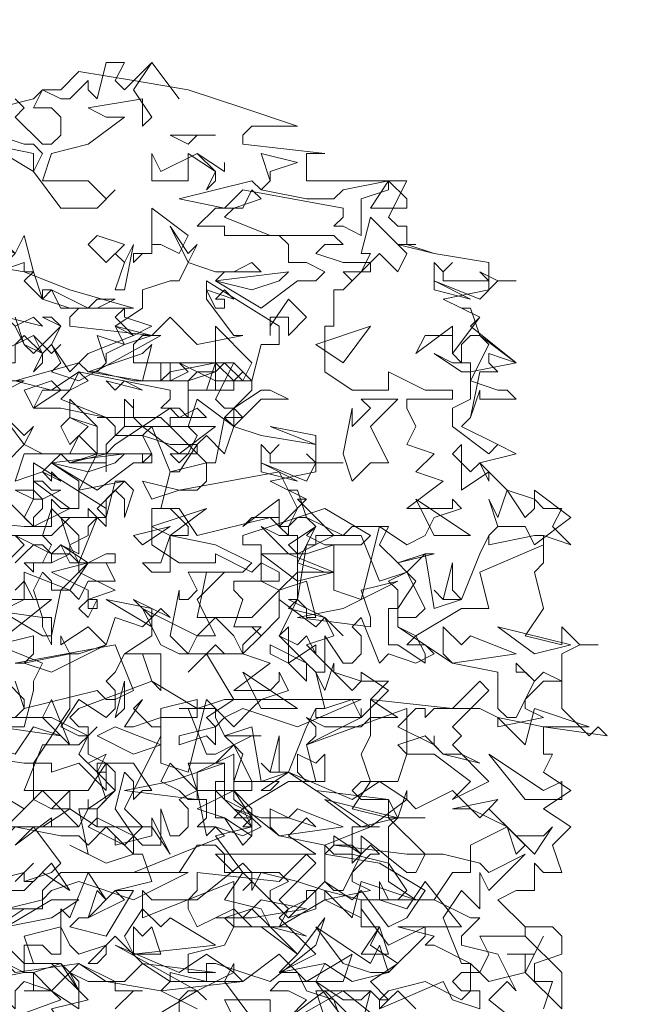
# Model space of a CAD drawing. Header units: millimetres. Extents: x 4234 to 4704, y 1542 to 2004.
# Tile 61 of 256: x 4444 to 4450.62, y 1634.91 to 1645.67. Entities that reach past the tile are written whole.
import ezdxf

# ---------------------------------------------------------------- set-up
doc = ezdxf.new("R2010")
doc.units = ezdxf.units.MM
doc.layers.add('BOD', color=40, linetype='Continuous')
doc.layers.add('DIMENSIONS', color=7, linetype='Continuous')

# ---------------------------------------------------------------- blocks, each defined once
blk = doc.blocks.new('A$Cf9015526')
at = {"color": 116, "lineweight": 0, "true_color": 0x136734}
for points in [[(1.3546, 3.5532), (1.3768, 3.5309), (1.3546, 3.5087), (1.4213, 3.4421), (1.4435, 3.4421), (1.4657, 3.4643), (1.4657, 3.5087), (1.4435, 3.5309), (1.3991, 3.5309), (1.4213, 3.5754), (1.4657, 3.5532), (1.4879, 3.5532), (1.5323, 3.5976), (1.5323, 3.5754), (1.5545, 3.5532), (1.5767, 3.642), (1.6211, 3.642), (1.5989, 3.5976), (1.6211, 3.5754), (1.6877, 3.642), (1.7544, 3.5532), (1.6877, 3.642), (1.6433, 3.5754), (1.6877, 3.5087), (1.6655, 3.4865), (1.6655, 3.5532), (1.5323, 3.5309), (1.5767, 3.5087), (1.6211, 3.5087), (1.5323, 3.4421), (1.4435, 3.4199), (1.4213, 3.3533), (1.4435, 3.3533), (1.5323, 3.3533), (1.5545, 3.3311), (1.5767, 3.3089), (1.5989, 3.3311), (1.5545, 3.2867), (1.4657, 3.2867), (1.3991, 3.3755), (1.4213, 3.4199), (1.3991, 3.4421), (1.3768, 3.4421), (1.3102, 3.4643)], [(1.2214, 3.5087), (1.3991, 3.5532), (1.4213, 3.5754), (1.4657, 3.5754), (1.5101, 3.6198), (1.6433, 3.5976), (1.7766, 3.5754), (1.9098, 3.5309), (2.0431, 3.4865), (1.932, 3.4865), (1.9098, 3.4643), (1.9098, 3.4421), (2.1097, 3.4199), (2.0875, 3.4199), (2.0653, 3.4199), (2.0653, 3.3533), (2.3095, 3.3533), (2.2651, 3.2645), (2.2873, 3.2423), (2.3095, 3.2423), (2.3095, 3.1978), (2.2873, 3.1978), (2.3762, 3.1756), (2.5094, 3.1534), (2.5094, 3.0868), (2.3984, 3.0646), (2.4872, 3.0202), (2.465, 2.998), (2.576, 2.9091), (2.465, 2.8869), (2.465, 2.8647), (2.5316, 2.8425), (2.5538, 2.8425), (2.576, 2.8203), (2.4872, 2.8203), (2.4872, 2.8425), (2.465, 2.7759), (2.4428, 2.7537), (2.5316, 2.7093), (2.576, 2.6871), (2.4872, 2.6649), (2.5538, 2.5982), (2.6204, 2.576), (2.6427, 2.5538), (2.6871, 2.5538), (2.6649, 2.5094), (2.7093, 2.465), (2.6427, 2.4872), (2.6427, 2.4206), (2.6204, 2.3984), (2.6427, 2.3095), (2.5982, 2.2429), (2.6871, 2.2207), (2.6871, 2.2651), (2.7315, 2.2207), (2.7759, 2.2207), (2.7315, 2.2207), (2.6871, 2.1985), (2.6871, 2.0653), (2.7537, 1.9986), (2.7759, 2.0209), (2.7981, 1.9986), (2.6427, 2.0209), (2.6427, 1.9542), (2.6649, 1.9542), (2.6427, 1.9098), (2.7093, 1.8654), (2.6427, 1.821), (2.7093, 1.7766), (2.6649, 1.7322), (2.6871, 1.6655), (2.6427, 1.6655), (2.6204, 1.6877), (2.6204, 1.6211), (2.5982, 1.6211), (2.576, 1.6211), (2.5316, 1.5989), (2.5982, 1.5323), (2.6649, 1.5323), (2.6871, 1.5101), (2.6871, 1.4657), (2.6204, 1.4435), (2.6204, 1.4213), (2.6204, 1.3991), (2.6649, 1.3991), (2.6427, 1.3324)], [(1.8876, 1.3102), (1.8654, 1.3546), (1.9764, 1.3546), (1.9764, 1.3102)], [(1.9986, 1.288), (2.1541, 1.3768), (2.2651, 1.288)], [(2.3318, 1.3324), (2.2873, 1.3768), (2.2651, 1.3546), (2.2429, 1.3546), (2.2651, 1.3768), (2.354, 1.3991), (2.4428, 1.3546), (2.465, 1.3768), (2.465, 1.4435), (2.3762, 1.4879), (2.354, 1.4879), (2.3762, 1.5101), (2.2873, 1.5323), (2.4428, 1.5323), (2.354, 1.6433), (2.3095, 1.5767), (2.2429, 1.5989), (2.2429, 1.6433), (2.2651, 1.5989), (2.2873, 1.5989), (2.3095, 1.6211), (2.2651, 1.6877), (2.1763, 1.71), (2.1319, 1.71), (2.1097, 1.7322), (2.2207, 1.7766), (2.2429, 1.7766), (2.2207, 1.7766), (2.1763, 1.7766), (2.1763, 1.71), (2.1763, 1.6877), (2.1985, 1.71), (2.1985, 1.7544), (2.3095, 1.6655), (2.3318, 1.6655), (2.354, 1.71), (2.2651, 1.7988), (2.2873, 1.7988), (2.3095, 1.8654), (2.3095, 1.8432), (2.3318, 1.821), (2.4206, 1.8654), (2.4872, 1.7988), (2.5094, 1.821), (2.576, 1.7544), (2.6427, 1.7544), (2.6649, 1.7766), (2.6204, 1.71), (2.5538, 1.7766), (2.465, 1.7322), (2.465, 1.6655), (2.4206, 1.6655), (2.3762, 1.5989), (2.465, 1.5545), (2.4872, 1.5545), (2.4428, 1.5101), (2.4428, 1.4879), (2.5316, 1.4657), (2.576, 1.3768), (2.5538, 1.3991), (2.5094, 1.3546), (2.6204, 1.2658)], [(1.2214, 1.9542), (1.3768, 1.932), (1.3991, 1.932), (1.4879, 2.0653), (1.4879, 2.1985), (1.5101, 2.1985), (1.5767, 2.2207), (1.5989, 2.2873), (1.6655, 2.2651), (1.6877, 2.2873), (1.6877, 2.2429), (1.6211, 2.1985), (1.71, 2.1985), (1.71, 2.1097), (1.6877, 2.1319), (1.6655, 2.1985), (1.6433, 2.1985), (1.6211, 2.1985), (1.5989, 2.1541), (1.5767, 2.1319), (1.5989, 2.1097), (1.5989, 2.0653), (1.5767, 2.0431), (1.5101, 2.0875), (1.4657, 2.0209), (1.5101, 1.9986), (1.5323, 1.9986), (1.5545, 2.0209), (1.5323, 1.9986), (1.5101, 1.9542), (1.5545, 1.9098), (1.5767, 1.9098), (1.5545, 1.9098), (1.5545, 1.932), (1.5767, 1.932), (1.5767, 1.8654), (1.5101, 1.932), (1.4435, 1.9098), (1.4435, 1.932), (1.4213, 1.932), (1.3991, 1.932), (1.3991, 1.8432), (1.4435, 1.821), (1.4879, 1.8654), (1.4879, 1.821), (1.4657, 1.821), (1.4435, 1.821), (1.3991, 1.8432), (1.3102, 1.7544)], [(1.3546, 1.6433), (1.3991, 1.6877), (1.3768, 1.6655), (1.3768, 1.6433), (1.3991, 1.6433), (1.4435, 1.6877), (1.4879, 1.6211), (1.4213, 1.6655), (1.3768, 1.6211), (1.3324, 1.6211)], [(1.3324, 1.5767), (1.3768, 1.5767), (1.3102, 1.5323)], [(1.2658, 1.3991), (1.3768, 1.4213), (1.3768, 1.4879), (1.4213, 1.4879), (1.4435, 1.4657), (1.4657, 1.4657), (1.4657, 1.5767), (1.4879, 1.5545), (1.5323, 1.6655), (1.5767, 1.5989), (1.5545, 1.6211), (1.5323, 1.5545), (1.5101, 1.5545), (1.4879, 1.5323), (1.5767, 1.5101), (1.6433, 1.6211), (1.6211, 1.6211), (1.5989, 1.6211), (1.6877, 1.6433), (1.6655, 1.71), (1.6433, 1.71), (1.5767, 1.6877), (1.4879, 1.7322), (1.5323, 1.71), (1.5101, 1.821), (1.5545, 1.821), (1.5545, 1.7988), (1.5323, 1.7766), (1.6211, 1.7322), (1.6655, 1.7766), (1.6211, 1.821), (1.71, 1.9986), (1.71, 2.0209), (1.71, 2.0653), (1.7988, 2.0875), (1.7988, 2.0653), (1.8654, 2.0875), (1.8876, 2.0875), (1.821, 2.1985), (1.7766, 2.1541), (1.8432, 2.2207), (1.8654, 2.1985), (1.9098, 2.1985), (1.9542, 2.2429), (1.932, 2.2651), (1.9542, 2.2429), (1.9986, 2.2873), (1.9986, 2.3318), (1.9986, 2.354), (1.932, 2.2873), (1.9098, 2.2873), (1.8876, 2.2873), (1.7988, 2.2873), (1.821, 2.3984), (1.9098, 2.3984), (1.932, 2.4206), (1.8432, 2.465), (1.7322, 2.4872), (1.7322, 2.465), (1.7322, 2.4206), (1.7322, 2.3984), (1.6877, 2.3984), (1.6655, 2.4206), (1.71, 2.4206), (1.7322, 2.4872), (1.7544, 2.4872), (1.7766, 2.4872), (1.7766, 2.5094), (1.7322, 2.5538), (1.6877, 2.5538), (1.7544, 2.5538), (1.7988, 2.4872), (1.9764, 2.5316), (1.9986, 2.5094), (2.0209, 2.5094), (2.0431, 2.5538), (1.9986, 2.6427), (1.7544, 2.5982), (1.7988, 2.5982), (1.821, 2.6205), (1.821, 2.6649), (1.7322, 2.6427), (1.6877, 2.7537), (1.6211, 2.7537), (1.6211, 2.8203), (1.6433, 2.7981), (1.6433, 2.8203), (1.6433, 2.7981), (1.6433, 2.7759), (1.6655, 2.7537), (1.7322, 2.7981), (1.7544, 2.7759), (1.7988, 2.7981), (1.821, 2.7759), (1.7322, 2.7759), (1.7322, 2.7537), (1.821, 2.6649), (1.8432, 2.6649), (1.8654, 2.7759), (1.932, 2.8425), (1.932, 2.8647), (1.9098, 2.8647), (1.8432, 2.8647), (1.8432, 2.8869), (1.7988, 2.8869), (1.7766, 2.8647), (1.7544, 2.8647), (1.71, 2.8647), (1.71, 2.9091), (1.7322, 2.9091), (1.7322, 2.8647), (1.7766, 2.8869), (1.7544, 2.9091), (1.8432, 2.8647), (1.8876, 2.8647), (1.9098, 2.8869), (1.8876, 2.9091), (1.932, 2.8647), (1.9542, 2.9536), (1.9764, 2.9536), (1.9986, 2.9536), (1.9986, 2.998), (1.821, 3.109), (1.821, 3.0646), (1.8876, 2.9758), (1.9098, 2.9758), (1.7988, 2.9536), (1.7322, 3.0202), (1.6877, 2.9758), (1.71, 2.9758), (1.5101, 2.8647), (1.4435, 2.8869), (1.4657, 2.9091), (1.4435, 2.9536), (1.4213, 2.9314), (1.3768, 2.9536), (1.3546, 2.998)], [(1.3546, 3.0202), (1.3768, 2.9536), (1.3991, 2.9314), (1.4657, 2.998), (1.4435, 3.0202), (1.4213, 3.0202), (1.4657, 2.998), (1.4435, 2.9536), (1.4879, 2.8869), (1.5323, 2.9314), (1.6433, 2.9758), (1.5989, 2.998), (1.6655, 3.0424), (1.6655, 3.0868), (1.7322, 3.109), (1.7544, 3.109), (1.7766, 3.1534), (1.7322, 3.2423), (1.7766, 3.1756), (1.7988, 3.1978), (1.7766, 3.1534), (1.8432, 3.1312), (1.8876, 3.1312), (1.932, 3.1534), (1.9542, 3.1312), (1.8654, 3.1312), (1.8432, 3.109), (1.9542, 3.0424), (2.0431, 3.109), (2.0875, 3.109), (2.1097, 3.1312), (2.0653, 3.1534), (2.0209, 3.1534), (2.0209, 3.1978), (1.9986, 3.22), (1.9542, 3.22), (2.1319, 3.22), (2.1541, 3.1978), (2.1097, 3.1978), (2.0875, 3.1756), (2.1541, 3.1534), (2.2207, 3.1534), (2.1541, 3.0868), (2.1319, 3.0868), (2.1319, 2.998), (2.1097, 2.998), (2.1097, 2.8869), (2.1763, 2.8425), (2.2651, 2.8425), (2.2651, 2.8869), (2.354, 2.8425), (2.3762, 2.8425), (2.4206, 2.8425), (2.4206, 2.8203), (2.3095, 2.8203), (2.3095, 2.7981), (2.3318, 2.7537), (2.3095, 2.7093), (2.3762, 2.6871), (2.3318, 2.6427), (2.3984, 2.6205), (2.3095, 2.5538), (2.3984, 2.5538), (2.4206, 2.5538), (2.4206, 2.576), (2.4428, 2.5538), (2.3762, 2.5316), (2.354, 2.4872), (2.3095, 2.465), (2.2429, 2.5094), (2.1985, 2.3318), (2.1319, 2.354), (2.1319, 2.465), (2.0653, 2.4428), (2.0431, 2.4428), (2.0209, 2.465), (2.0875, 2.5094), (2.0653, 2.4872), (2.1097, 2.465), (2.1319, 2.465), (2.1985, 2.465), (2.2207, 2.4872), (2.1097, 2.5538), (1.9098, 2.4872), (1.9098, 2.465), (1.9542, 2.465), (1.9542, 2.3762), (1.9986, 2.354), (2.0653, 2.3762), (2.0875, 2.2873), (2.0653, 2.2873), (2.0653, 2.3095), (2.0431, 2.3318), (1.9986, 2.2429), (2.0653, 2.1763), (2.0875, 2.1541), (2.1097, 2.1541), (2.1097, 2.2429), (2.1541, 2.1763), (2.1763, 2.1763), (2.1985, 2.1985), (2.1985, 2.2429), (2.1763, 2.2651), (2.1985, 2.2873), (2.2429, 2.1763), (2.2651, 2.1985), (2.3318, 2.1763), (2.3762, 2.1985), (2.354, 2.2207), (2.3095, 2.2207), (2.3318, 2.2429), (2.2873, 2.2651), (2.2873, 2.354), (2.2651, 2.3762), (2.3095, 2.3984), (2.2873, 2.4206), (2.3762, 2.4428), (2.354, 2.4428), (2.3095, 2.3984), (2.3318, 2.3762), (2.2873, 2.3095), (2.2873, 2.2651), (2.4206, 2.1763), (2.5316, 2.1541), (2.5316, 2.0653), (2.5538, 2.0431), (2.576, 2.0431), (2.6204, 2.1319), (2.5982, 2.1541), (2.576, 2.1541), (2.576, 2.1763), (2.6204, 2.1319), (2.6427, 2.1541), (2.6871, 2.1319), (2.6427, 2.1319), (2.5982, 2.0875), (2.5982, 2.0653), (2.6427, 2.0431), (2.5316, 2.0209), (2.5316, 2.0431), (2.4872, 2.0653), (2.3762, 2.0653), (2.354, 2.0431), (2.354, 2.0653), (2.3318, 2.0653), (2.2873, 2.0209), (2.3762, 1.9764), (2.3762, 1.9986), (2.3762, 1.9764), (2.3984, 1.9542), (2.4428, 1.9542), (2.4872, 1.932), (2.3984, 1.9542), (2.354, 1.9986), (2.2873, 1.9764), (2.3095, 1.9542), (2.2873, 1.8876), (2.2651, 1.8876), (2.1985, 1.8876), (2.1763, 1.8654), (2.1985, 1.8432), (2.2651, 1.8432), (2.0875, 1.8654), (2.0209, 1.9098), (1.9542, 1.8654), (1.9764, 1.8654), (1.9986, 1.8876), (1.9098, 1.8876), (1.8876, 1.8876), (1.8876, 1.9542), (1.7988, 1.9098), (1.7988, 1.8654), (1.8876, 1.8654), (1.7988, 1.821), (1.8654, 1.7988), (1.9098, 1.7322), (1.932, 1.7544), (1.932, 1.7988), (1.8876, 1.821), (1.9542, 1.7988), (2.0209, 1.7988), (2.0875, 1.7766), (2.0653, 1.7988), (2.0209, 1.7544), (2.0875, 1.71), (1.8654, 1.71), (1.8432, 1.71), (1.8876, 1.6655), (1.9986, 1.6655), (2.0209, 1.6433), (1.9764, 1.6211), (1.9764, 1.5989), (2.0209, 1.5545), (2.0653, 1.5989), (2.0653, 1.6211), (2.0875, 1.6211), (2.0875, 1.5767), (2.0209, 1.5545), (1.932, 1.6433), (1.9098, 1.6211), (1.932, 1.6433), (1.932, 1.6655), (1.9098, 1.6877), (1.7988, 1.5989), (1.7766, 1.5989), (1.7766, 1.5767), (1.7988, 1.5323), (1.8876, 1.5767), (1.932, 1.5323), (1.9764, 1.5323), (2.0431, 1.4657), (2.1097, 1.5545), (2.0875, 1.4879), (1.9764, 1.3991), (1.8432, 1.4435), (1.821, 1.4435), (1.821, 1.3991), (1.7322, 1.4213), (1.7322, 1.3991), (1.71, 1.3768), (1.7988, 1.3324)], [(1.2436, 3.1534), (1.3768, 3.1312), (1.4879, 3.0868), (1.6433, 3.0424), (1.5101, 3.0424), (1.4879, 3.0202), (1.4879, 2.998), (1.6877, 2.9758), (1.6655, 2.9758), (1.6433, 2.9536), (1.6433, 2.9091), (1.8876, 2.9091), (1.8432, 2.8203), (1.8654, 2.7981), (1.8876, 2.7981), (1.8876, 2.7537), (1.9542, 2.7315), (2.0875, 2.7093), (2.0875, 2.6427), (1.9764, 2.6205), (2.0653, 2.576), (2.0431, 2.576), (2.1319, 2.4872), (2.0431, 2.4428), (2.0431, 2.4206), (2.1097, 2.3984), (2.1319, 2.3984), (2.0653, 2.3984), (2.0431, 2.3984), (2.0431, 2.3318), (2.0209, 2.3095), (2.1097, 2.2873), (2.1319, 2.2429), (2.0653, 2.2207), (2.1319, 2.1541), (2.1985, 2.1319), (2.2207, 2.1319), (2.2651, 2.1319), (2.2207, 2.0875), (2.2873, 2.0431), (2.2207, 2.0431), (2.2207, 1.9986), (2.1985, 1.9542), (2.2207, 1.8876), (2.1763, 1.821), (2.2651, 1.7988), (2.2651, 1.8432), (2.2873, 1.7988), (2.354, 1.7988), (2.2873, 1.7988), (2.2651, 1.7766), (2.2651, 1.6433), (2.3318, 1.5989), (2.354, 1.5989), (2.3762, 1.5989), (2.1985, 1.5989), (2.1985, 1.5323), (2.2429, 1.5323), (2.2207, 1.4879), (2.2873, 1.4435), (2.2207, 1.3991), (2.2651, 1.3546), (2.2429, 1.3324)], [(1.1548, 2.5316), (1.3768, 2.5094), (1.4435, 2.5094), (1.4435, 2.5316), (1.4435, 2.576), (1.4657, 2.5538), (1.5101, 2.5538), (1.5101, 2.6205), (1.4435, 2.6649), (1.4213, 2.6427), (1.3546, 2.6205)], [(1.3546, 2.6205), (1.3768, 2.6871), (1.4657, 2.6871), (1.4879, 2.6649), (1.5545, 2.6871), (1.5545, 2.7093), (1.5545, 2.7537), (1.4879, 2.7759), (1.4879, 2.8203), (1.5545, 2.7537), (1.5545, 2.6871), (1.5767, 2.6871), (1.6655, 2.6871), (1.6877, 2.6871), (1.6877, 2.6649), (1.6655, 2.6649), (1.6655, 2.6871), (1.5545, 2.6871), (1.5101, 2.5982), (1.6211, 2.6205), (1.5989, 2.6205), (1.5767, 2.5316), (1.4879, 2.5316), (1.4435, 2.4872), (1.3324, 2.4872)], [(1.6877, 1.3102), (1.7988, 1.3768), (1.821, 1.3546), (1.7988, 1.3768), (1.7766, 1.3768), (1.7544, 1.3546), (1.7544, 1.3102)], [(1.932, 1.3102), (1.8654, 1.3991), (1.8876, 1.4435), (1.8876, 1.4213), (1.9098, 1.3991), (1.9986, 1.4657), (2.0653, 1.3991), (2.0875, 1.3991), (2.1541, 1.3546), (2.1985, 1.3546), (2.2207, 1.3768), (2.1985, 1.288), (2.1097, 1.3768), (2.0209, 1.3102)], [(1.288, 1.6433), (1.3768, 1.6655), (1.3768, 1.6433), (1.4435, 1.6655), (1.4657, 1.6877), (1.3991, 1.7766), (1.3546, 1.7322), (1.4435, 1.7988), (1.4435, 1.7766), (1.5101, 1.7766), (1.5323, 1.821), (1.5323, 1.8432), (1.5323, 1.821), (1.5989, 1.8654), (1.5989, 1.9098), (1.5767, 1.932), (1.5323, 1.8654), (1.4879, 1.8654), (1.4657, 1.8654), (1.3768, 1.8654), (1.4213, 1.9764), (1.5101, 1.9764), (1.5323, 1.9986), (1.4435, 2.0431), (1.3324, 2.0431)], [(1.3546, 2.0431), (1.3768, 2.0653), (1.3768, 2.0875), (1.3324, 2.1319)], [(1.3546, 2.1319), (1.3768, 2.0653), (1.5545, 2.1097), (1.5767, 2.0875), (1.5989, 2.0875), (1.6433, 2.1097), (1.5989, 2.2207), (1.3546, 2.1763), (1.3768, 2.1763), (1.3991, 2.1985), (1.3991, 2.2429), (1.3102, 2.2207)], [(1.3546, 2.354), (1.3768, 2.3762), (1.3991, 2.3318), (1.3324, 2.3318)], [(1.3102, 2.3095), (1.4213, 2.2429), (1.4435, 2.2429), (1.4657, 2.354), (1.5101, 2.3984), (1.5101, 2.4206), (1.4879, 2.4428), (1.4435, 2.4206), (1.4435, 2.4428), (1.4213, 2.465), (1.3991, 2.465), (1.3768, 2.4428), (1.3546, 2.4206)], [(1.3324, 2.4206), (1.3768, 2.465), (1.3546, 2.4872), (1.4435, 2.4428), (1.4879, 2.4428), (1.4879, 2.465), (1.5101, 2.4206), (1.5545, 2.5316), (1.5767, 2.5094), (1.5767, 2.5316), (1.5767, 2.5538), (1.3991, 2.6649), (1.3991, 2.6205), (1.4879, 2.5538), (1.3991, 2.5094), (1.3324, 2.576)], [(1.3324, 2.6649), (1.3768, 2.7093), (1.3102, 2.7981), (1.3768, 2.7315), (1.3991, 2.7537), (1.3768, 2.7093), (1.4213, 2.6871), (1.4879, 2.6871), (1.5101, 2.7315), (1.5545, 2.6871), (1.4657, 2.6871), (1.4435, 2.6649), (1.5545, 2.5982), (1.6433, 2.6649), (1.6655, 2.6649), (1.6877, 2.6871), (1.6655, 2.7315), (1.5989, 2.7315), (1.5989, 2.7537), (1.5767, 2.7759), (1.5545, 2.7759), (1.71, 2.7759), (1.7322, 2.7537), (1.6877, 2.7537), (1.6655, 2.7315), (1.7322, 2.7093), (1.7544, 2.7093), (1.7988, 2.7093), (1.7544, 2.6427), (1.7322, 2.6427), (1.71, 2.5538), (1.6877, 2.5538), (1.6877, 2.465), (1.7544, 2.4206), (1.8432, 2.4206), (1.8432, 2.4428), (1.932, 2.3984), (1.9542, 2.4206), (1.9986, 2.3984), (1.9986, 2.3762), (1.8876, 2.3762), (1.8876, 2.354), (1.9098, 2.3318), (1.8876, 2.2651), (1.9542, 2.2651), (1.9098, 2.2207), (1.9098, 2.1985), (1.9764, 2.1763), (1.8876, 2.1097), (1.9764, 2.1097), (1.9986, 2.1319), (1.9986, 2.1541), (2.0209, 2.1097), (1.9542, 2.0875), (1.932, 2.0653), (1.8876, 2.0209), (1.821, 2.0875), (1.7766, 1.9098), (1.71, 1.932), (1.71, 2.0431), (1.6433, 2.0209), (1.6211, 2.0209), (1.6655, 2.0875), (1.6433, 2.0653), (1.6877, 2.0209), (1.71, 2.0209), (1.71, 2.0431), (1.7988, 2.0431), (1.7988, 2.0653), (1.6877, 2.1319), (1.5101, 2.0653), (1.4879, 2.0431), (1.5101, 2.0209), (1.5323, 2.0209), (1.5323, 1.9542), (1.5767, 1.932), (1.6433, 1.932), (1.6877, 1.8654), (1.6655, 1.8654), (1.6433, 1.8432), (1.6433, 1.8876), (1.6211, 1.9098), (1.5989, 1.821), (1.6433, 1.7544), (1.6655, 1.7322), (1.71, 1.7322), (1.71, 1.821), (1.7322, 1.7544), (1.7544, 1.7544), (1.7766, 1.7766), (1.7766, 1.821), (1.7544, 1.8432), (1.7988, 1.8654), (1.821, 1.7544), (1.8432, 1.7766), (1.9098, 1.7544), (1.9542, 1.7766), (1.932, 1.7988), (1.8876, 1.7988), (1.9098, 1.821), (1.8654, 1.8432), (1.8654, 1.932), (1.8432, 1.932), (1.8876, 1.9764), (1.8654, 1.9986), (1.9542, 1.9986), (1.932, 1.9986), (1.8876, 1.9764), (1.9098, 1.9542), (1.8876, 1.8876), (1.8876, 1.8432), (1.9986, 1.7544), (2.1097, 1.7322), (2.1097, 1.6433), (2.1319, 1.6211), (2.1541, 1.6211), (2.1985, 1.71), (2.1763, 1.7322), (2.1319, 1.7322), (2.1319, 1.7544), (2.1985, 1.71), (2.2207, 1.7322), (2.2429, 1.71), (2.2207, 1.71), (2.1763, 1.6655), (2.1763, 1.6433), (2.2207, 1.6211), (2.1097, 1.5989), (2.1097, 1.6211), (2.0431, 1.6433), (1.9542, 1.6655), (1.932, 1.6211), (1.932, 1.6433), (1.9098, 1.6655), (1.8654, 1.5989), (1.9542, 1.5767), (1.9764, 1.5323), (2.0209, 1.5323), (2.0653, 1.5101), (1.9764, 1.5323), (1.932, 1.5767), (1.8654, 1.5545), (1.8876, 1.5323), (1.8654, 1.4879), (1.7766, 1.4657), (1.7766, 1.4435), (1.7766, 1.4213), (1.8432, 1.4213), (1.6655, 1.4435), (1.5989, 1.5101), (1.5323, 1.4435), (1.5545, 1.4435), (1.5767, 1.4657), (1.5767, 1.4879), (1.5101, 1.4657), (1.4879, 1.4879), (1.4657, 1.5323), (1.3768, 1.5101), (1.3991, 1.4435), (1.4657, 1.4435), (1.3991, 1.4213), (1.4435, 1.3768), (1.5101, 1.3324), (1.5101, 1.3768), (1.4879, 1.4213), (1.5323, 1.3991), (1.5989, 1.3991), (1.5989, 1.3768), (1.6655, 1.3768), (1.6433, 1.3768), (1.5989, 1.3324)], [(1.3324, 2.3095), (1.3768, 2.3318), (1.3768, 2.3984), (1.4879, 2.354), (1.4435, 2.354), (1.4435, 2.3762), (1.4213, 2.3984), (1.3991, 2.354), (1.4213, 2.2873), (1.4435, 2.2873), (1.4435, 2.2207), (1.4213, 2.2651), (1.4213, 2.2873), (1.2658, 2.3095)], [(1.3102, 2.2207), (1.4213, 2.1763), (1.3991, 2.1319), (1.3991, 2.1097), (1.3768, 2.0209), (1.3324, 2.0209)], [(2.0209, 1.3102), (2.0653, 1.3546), (2.0209, 1.3768), (1.9764, 1.3768), (1.9986, 1.3991), (2.0875, 1.3991), (2.1097, 1.4435), (2.1763, 1.3991), (2.2651, 1.4213), (2.354, 1.5101), (2.354, 1.5323), (2.2651, 1.4879), (2.1985, 1.5767), (2.1985, 1.5545), (2.1097, 1.5989), (1.9986, 1.5323), (2.0209, 1.5767), (2.0653, 1.5989), (2.1097, 1.6433), (2.1763, 1.5989), (2.1985, 1.6211), (2.2651, 1.5323), (2.3095, 1.5545), (2.354, 1.6211), (2.2429, 1.6877), (2.1097, 1.71), (2.1319, 1.7322), (2.3095, 1.71), (2.3984, 1.71), (2.4872, 1.6877), (2.5094, 1.6655), (2.5982, 1.71), (2.5094, 1.6211), (2.4872, 1.6655), (2.4872, 1.5767), (2.4428, 1.6211), (2.3984, 1.5545), (2.4428, 1.4435), (2.465, 1.4435), (2.4872, 1.4213), (2.5094, 1.4657), (2.4872, 1.5101), (2.5982, 1.5101), (2.5982, 1.5323), (2.5982, 1.5101), (2.6871, 1.4213), (2.6871, 1.3324), (2.5982, 1.4213), (2.5094, 1.3991), (2.4872, 1.4213), (2.4428, 1.4213), (2.4206, 1.3991), (2.4428, 1.3768), (2.4872, 1.3768), (2.4872, 1.3324), (2.4206, 1.3546), (2.3984, 1.3991), (2.2429, 1.3324), (2.2429, 1.3546), (2.2207, 1.3768), (2.0875, 1.3768), (2.1097, 1.3102)]]:
    blk.add_lwpolyline(points, dxfattribs=at)
for points in [[(1.7988, 3.4643), (1.7766, 3.4421), (1.7322, 3.4643), (1.8432, 3.4643)], [(1.3991, 3.3755), (1.288, 3.4421), (1.3991, 3.4199)], [(1.7988, 3.4199), (1.8432, 3.3755), (1.8432, 3.3533), (1.821, 3.3311), (1.8432, 3.3755), (1.7766, 3.4199), (1.7766, 3.3977), (1.7766, 3.3533), (1.6877, 3.3533), (1.6877, 3.4199), (1.71, 3.3755)], [(1.9764, 3.3755), (1.9764, 3.3533), (1.9542, 3.3311), (2.0653, 3.3089), (2.1319, 3.3089), (2.1541, 3.3311), (2.2651, 3.3533), (2.2651, 3.3311), (2.1985, 3.3089), (2.1985, 3.22), (2.1541, 3.2423), (2.1319, 3.2423), (2.1541, 3.2645), (2.1541, 3.2867), (1.9098, 3.3311), (1.8654, 3.2867), (1.7544, 3.3089), (1.932, 3.3533), (1.9542, 3.3311), (1.9764, 3.3533), (1.9542, 3.4199), (2.0431, 3.3977)], [(1.8654, 3.3977), (1.8654, 3.3755), (1.7988, 3.4199), (1.8654, 3.3755)], [(2.3095, 3.2867), (2.2207, 3.2867), (2.2651, 3.3533), (2.3095, 3.3089)], [(1.8876, 3.2867), (1.8654, 3.2645), (1.9764, 3.22), (1.8654, 3.22), (1.8654, 3.2423), (1.7988, 3.2423), (1.8432, 3.2867), (1.9098, 3.2867), (1.932, 3.3311), (1.9542, 3.3089)], [(1.7544, 3.1756), (1.71, 3.1978), (1.6877, 3.1978), (1.6877, 3.1756), (1.6655, 3.1756), (1.6433, 3.1534), (1.6433, 3.1756), (1.6877, 3.1756), (1.6877, 3.22), (1.6877, 3.2867), (1.7766, 3.22)], [(2.2873, 3.1312), (2.2429, 3.1756), (2.2207, 3.1534), (2.2207, 3.1312), (2.1985, 3.1312), (2.1763, 3.109), (2.1541, 3.1312), (2.1985, 3.1312), (2.2207, 3.1756), (2.1985, 3.1756), (2.2207, 3.2645), (2.3095, 3.1756)], [(1.3768, 3.1312), (1.3768, 3.1534), (1.3102, 3.1312), (1.288, 3.1756), (1.3102, 3.1534), (1.3324, 3.1534), (1.3546, 3.1756), (1.3102, 3.1978), (1.2214, 3.1756), (1.0659, 3.1312), (1.1104, 3.1534), (1.1326, 3.1978), (1.1548, 3.1534), (1.177, 3.1756), (1.177, 3.1978), (1.2214, 3.1756), (1.3102, 3.22), (1.3546, 3.1756), (1.3768, 3.22), (1.3991, 3.1312)], [(1.5767, 3.1534), (1.5323, 3.1978), (1.5545, 3.22), (1.6211, 3.1978)], [(1.5989, 3.0868), (1.6211, 3.1534), (1.5989, 3.1756), (1.6211, 3.1534), (1.6433, 3.1978), (1.6211, 3.0868)], [(2.3095, 3.1978), (2.3762, 3.1756), (2.3095, 3.1978), (2.2873, 3.1978), (2.3318, 3.1978)], [(2.4206, 3.1534), (2.3984, 3.1312), (2.3984, 3.109), (2.4872, 3.109), (2.5094, 3.109), (2.4872, 3.1312), (2.5316, 3.109), (2.576, 3.109), (2.5316, 3.109), (2.4872, 3.0646), (2.3762, 3.109), (2.3762, 3.1534), (2.3984, 3.1312)], [(1.3768, 3.109), (1.3991, 3.1312), (1.4213, 3.0646)], [(1.932, 3.0868), (1.8432, 3.109), (2.0209, 3.1312), (1.9986, 3.109)], [(2.3762, 3.0868), (2.3762, 3.109), (2.465, 3.0646)], [(1.4213, 3.0646), (1.4879, 3.0424), (1.4213, 3.0646), (1.4213, 3.0868), (1.4435, 3.0868)], [(1.5545, 3.0646), (1.5989, 3.0646), (1.5545, 3.0424), (1.4657, 3.0424), (1.4435, 3.0868), (1.5323, 3.0424)], [(1.8876, 3.0646), (1.8654, 3.0868), (1.8432, 3.0646), (1.8654, 3.0646), (1.8654, 3.0424), (1.8432, 3.0424), (1.821, 3.0868)], [(2.0209, 2.9758), (2.0209, 3.0202), (1.9986, 3.0202), (1.9764, 3.0202), (1.9764, 2.9758), (1.9764, 2.998), (2.0209, 3.0646), (2.0653, 3.0202)], [(1.6877, 2.998), (1.6433, 2.9758), (1.5989, 3.0202), (1.6211, 3.0424), (1.6211, 3.0202)], [(2.4872, 2.9758), (2.576, 2.9091), (2.5094, 2.9314), (2.5094, 2.9091), (2.5316, 2.8869), (2.4872, 2.8869), (2.465, 2.7759), (2.4428, 2.7537), (2.5316, 2.7093), (2.576, 2.6871), (2.5316, 2.7093), (2.5094, 2.6871), (2.4206, 2.7537), (2.4206, 2.7981), (2.465, 2.8203), (2.465, 2.8647), (2.5094, 2.9536), (2.4872, 2.9758), (2.465, 2.9758), (2.4428, 2.9536), (2.4428, 2.9091), (2.4206, 2.9314), (2.4206, 2.9758), (2.354, 2.9758), (2.3318, 2.9314), (2.4206, 2.998), (2.4206, 2.9536), (2.4206, 2.9314), (2.4872, 3.0202), (2.4428, 3.0424), (2.465, 3.0424)], [(1.3991, 3.0202), (1.3546, 2.998), (1.3324, 3.0202), (1.4213, 2.998)], [(1.6211, 2.9536), (1.5989, 2.998), (1.6877, 2.9758)], [(1.9098, 2.8647), (1.8654, 2.9091), (1.8432, 2.8869), (1.8432, 2.8425), (1.821, 2.8425), (1.7988, 2.8425), (1.7766, 2.8425), (1.8432, 2.8425), (1.8432, 2.9091), (1.8432, 2.998), (1.932, 2.9091)], [(2.0875, 2.9536), (2.2207, 2.998), (2.1541, 2.9091)], [(1.3991, 2.9758), (1.4213, 2.9314), (1.4213, 2.9091), (1.3991, 2.8869), (1.4213, 2.9314), (1.3768, 2.9758), (1.3546, 2.9536), (1.3546, 2.9091), (1.2658, 2.9091), (1.2658, 2.9758), (1.3102, 2.9314)], [(1.5767, 2.9314), (1.5767, 2.9091), (1.5545, 2.8869), (1.6433, 2.8647), (1.71, 2.8647), (1.7322, 2.8869), (1.8432, 2.9091), (1.8432, 2.8869), (1.7766, 2.8647), (1.7766, 2.7759), (1.7544, 2.7981), (1.71, 2.7981), (1.7322, 2.8203), (1.7322, 2.8425), (1.5101, 2.8869), (1.4435, 2.8425), (1.3546, 2.8647), (1.5101, 2.9091), (1.5323, 2.8869), (1.5545, 2.8869), (1.5767, 2.9091), (1.5545, 2.9758), (1.6211, 2.9536)], [(1.4657, 2.9536), (1.4435, 2.9314), (1.3991, 2.9758), (1.4435, 2.9314)], [(1.5323, 2.8869), (1.6655, 2.9314), (1.6877, 2.9536), (1.6655, 2.8647)], [(2.4428, 2.9091), (2.465, 2.9091), (2.465, 2.8869), (2.4428, 2.8869), (2.3762, 2.9314), (2.4206, 2.9091)], [(1.3546, 2.9091), (1.3324, 2.9091), (1.3102, 2.8869), (1.3324, 2.8647), (1.3768, 2.8647), (1.288, 2.8203), (1.2658, 2.8647), (1.288, 2.9091)], [(1.8876, 2.8425), (1.821, 2.8425), (1.8432, 2.9091), (1.8876, 2.8647)], [(1.4879, 2.8425), (1.4657, 2.8203), (1.5767, 2.7759), (1.4657, 2.7981), (1.3991, 2.7981), (1.4213, 2.8425), (1.4879, 2.8425), (1.5101, 2.8869), (1.5323, 2.8647)], [(1.3991, 2.7981), (1.3768, 2.8425), (1.4435, 2.8647), (1.4657, 2.8425)], [(1.6211, 2.8647), (1.6655, 2.8425), (1.5767, 2.8647), (1.5989, 2.8425)], [(2.0209, 2.8203), (1.9542, 2.8203), (1.9098, 2.7759), (1.8876, 2.7981), (1.9542, 2.8425), (1.9764, 2.8425)], [(1.8654, 2.6871), (1.821, 2.7315), (1.7988, 2.7093), (1.7988, 2.6871), (1.7766, 2.6871), (1.7544, 2.6649), (1.7322, 2.6871), (1.7766, 2.6871), (1.7988, 2.7315), (1.7766, 2.7537), (1.7988, 2.8203), (1.8876, 2.7537)], [(2.2207, 2.7537), (2.2651, 2.6649), (2.2207, 2.6649), (2.1763, 2.6205), (2.1541, 2.6871), (2.1763, 2.7981), (2.1763, 2.7759), (2.1763, 2.7537), (2.2207, 2.7981), (2.1985, 2.8203), (2.2873, 2.8203)], [(1.4879, 2.7093), (1.4657, 2.7537), (1.4879, 2.7759), (1.5323, 2.7537)], [(1.8876, 2.7537), (1.9542, 2.7315), (1.8876, 2.7537), (1.8654, 2.7759), (1.9098, 2.7759)], [(1.7544, 2.6871), (1.6655, 2.7537), (1.5989, 2.7093), (1.5767, 2.6871), (1.5767, 2.6427), (1.5767, 2.6649), (1.4879, 2.6649), (1.5767, 2.6871), (1.5767, 2.7093), (1.6211, 2.7537), (1.8432, 2.7537)], [(2.0875, 2.7093), (1.9764, 2.7537), (2.0875, 2.7315)], [(1.9986, 2.7093), (1.9764, 2.6871), (1.9764, 2.6649), (2.0653, 2.6649), (2.0875, 2.6649), (2.0653, 2.6871), (2.0875, 2.6649), (2.1541, 2.6649), (2.0875, 2.6649), (2.0653, 2.6205), (1.9542, 2.6649), (1.9542, 2.7093), (1.9764, 2.6871)], [(2.465, 2.6427), (2.4872, 2.6649), (2.5094, 2.6205), (2.5094, 2.6427), (2.4428, 2.5982), (2.4428, 2.7093), (2.4206, 2.6871)], [(1.5323, 2.6427), (1.4435, 2.6649), (1.6211, 2.6871), (1.5989, 2.6649)], [(1.9542, 2.6427), (1.9542, 2.6649), (2.0431, 2.6205)], [(1.4435, 2.5982), (1.4657, 2.5982), (1.4213, 2.576), (1.4213, 2.5538), (1.3991, 2.5316), (1.3991, 2.5094), (1.3768, 2.5316), (1.3991, 2.576), (1.3546, 2.5982), (1.3991, 2.5982), (1.4213, 2.576), (1.3991, 2.576), (1.3991, 2.6205), (1.4213, 2.6205)], [(1.4657, 2.6205), (1.4435, 2.6427), (1.4435, 2.6205), (1.4213, 2.6427)], [(1.6211, 2.5316), (1.6211, 2.576), (1.5989, 2.5982), (1.5767, 2.576), (1.5767, 2.5316), (1.5545, 2.5538), (1.6211, 2.6205), (1.6433, 2.5982)], [(1.6877, 2.576), (1.6655, 2.6205), (1.7544, 2.5982)], [(2.0653, 2.5316), (2.1541, 2.4872), (2.0875, 2.4872), (2.0875, 2.465), (2.0653, 2.465), (2.0431, 2.3318), (2.0209, 2.3318), (2.1097, 2.2873), (2.1541, 2.2429), (2.1097, 2.2873), (2.0875, 2.2651), (1.9986, 2.3318), (1.9986, 2.354), (2.0431, 2.3984), (2.0431, 2.4206), (2.0875, 2.5094), (2.0653, 2.5316), (2.0431, 2.5316), (2.0209, 2.5094), (2.0209, 2.4872), (1.9986, 2.5094), (1.9986, 2.5316), (1.932, 2.5316), (1.9098, 2.5094), (1.9986, 2.576), (1.9986, 2.5094), (2.0653, 2.576), (2.0209, 2.5982), (2.0431, 2.5982)], [(2.5982, 2.5316), (2.6204, 2.5538), (2.6204, 2.5982), (2.7093, 2.5316), (2.6204, 2.465), (2.5982, 2.5094), (2.5316, 2.5094), (2.5094, 2.4872), (2.5316, 2.5094), (2.5094, 2.576), (2.5316, 2.5316), (2.5538, 2.5982)], [(2.465, 2.4872), (2.3318, 2.576), (2.3762, 2.4872)], [(1.5101, 2.4428), (1.4657, 2.465), (1.4435, 2.4428), (1.4435, 2.4206), (1.3991, 2.4206), (1.3991, 2.3984), (1.3768, 2.4206), (1.4213, 2.4206), (1.4435, 2.465), (1.4213, 2.4872), (1.4435, 2.5538), (1.5101, 2.4872)], [(1.5323, 2.5094), (1.5323, 2.4872), (1.4879, 2.465), (1.4657, 2.5316), (1.5323, 2.5316), (1.5323, 2.5538), (1.5545, 2.5316)], [(1.6877, 2.5094), (1.821, 2.5538), (1.7322, 2.4872)], [(1.6655, 2.465), (1.6433, 2.4872), (1.7322, 2.5094)], [(2.0209, 2.4872), (2.0431, 2.4872), (2.0431, 2.4428), (2.0209, 2.4428), (1.9542, 2.5094), (1.9986, 2.4872)], [(2.2429, 2.465), (2.2873, 2.4206), (2.354, 2.4428), (2.3762, 2.3095), (2.4428, 2.3318), (2.4872, 2.4428), (2.5094, 2.4872), (2.5094, 2.465), (2.6204, 2.4872), (2.6427, 2.4872), (2.6427, 2.465), (2.4872, 2.3984), (2.5094, 2.3095), (2.4428, 2.3095), (2.3318, 2.2429), (2.354, 2.1985), (2.354, 2.1763), (2.2873, 2.2207), (2.2651, 2.2207), (2.2651, 2.3095), (2.2873, 2.3095), (2.2873, 2.2873), (2.3318, 2.2873), (2.354, 2.3095), (2.3095, 2.3984), (2.2429, 2.3762), (2.1985, 2.4872), (2.1541, 2.4872), (2.1763, 2.5094), (2.2651, 2.5094)], [(1.5767, 2.4428), (1.5989, 2.4428), (1.5989, 2.4206), (1.4879, 2.4206), (1.4657, 2.465), (1.5323, 2.4206)], [(2.0431, 2.3762), (1.9542, 2.4428), (1.9764, 2.4428), (2.0209, 2.4428), (2.1319, 2.3984)], [(1.5989, 2.354), (1.5323, 2.3318), (1.5545, 2.3318), (1.5545, 2.3095), (1.5323, 2.3095), (1.5323, 2.354), (1.4435, 2.3984), (1.5323, 2.4206), (1.5101, 2.3984)], [(1.5989, 2.3762), (1.5323, 2.3762), (1.5101, 2.3318), (1.4879, 2.354), (1.5323, 2.4206), (1.5767, 2.4206)], [(2.4428, 2.3318), (2.3984, 2.3318), (2.3762, 2.354), (2.3984, 2.3318), (2.4206, 2.4206), (2.4206, 2.354)], [(1.7988, 2.3318), (1.8432, 2.2429), (1.7988, 2.2429), (1.7766, 2.1985), (1.7322, 2.2429), (1.7544, 2.354), (1.7544, 2.3318), (1.7766, 2.3318), (1.7988, 2.354), (1.7766, 2.3984), (1.8654, 2.3984)], [(2.2207, 2.2651), (2.0431, 2.2873), (2.1541, 2.3095), (2.2873, 2.3762), (2.1985, 2.354), (2.2207, 2.2873)], [(1.3324, 2.2429), (1.2436, 2.3095), (1.1992, 2.2651), (1.177, 2.2651), (1.177, 2.2207), (1.1548, 2.2429), (1.0882, 2.2207), (1.0882, 2.2429), (1.177, 2.2651), (1.1548, 2.2651), (1.2214, 2.3318), (1.4435, 2.3318)], [(1.5323, 2.2873), (1.5101, 2.3095), (1.5323, 2.3318), (1.5545, 2.3318)], [(1.6877, 2.2651), (1.5767, 2.3318), (1.6877, 2.3095)], [(1.71, 2.3095), (1.7322, 2.2873), (1.6433, 2.3318), (1.6877, 2.2873)], [(1.8432, 2.2873), (1.8876, 2.2429), (1.9098, 2.1985), (1.7988, 2.1985), (1.7766, 2.1985), (1.7544, 2.1985), (1.71, 2.2207), (1.6655, 2.3095), (1.7988, 2.2429)], [(1.4435, 2.1541), (1.3768, 2.1763), (1.4879, 2.1985), (1.4657, 2.2429), (1.4657, 2.2207), (1.5323, 2.2651), (1.5767, 2.2207)], [(2.0431, 2.2207), (2.0653, 2.2429), (2.0875, 2.1985), (2.0875, 2.2207), (2.0209, 2.1763), (2.0209, 2.2651), (1.9986, 2.2429)], [(2.465, 2.2429), (2.576, 2.1985), (2.4206, 2.1763), (2.3984, 2.1985), (2.3984, 2.2651), (2.4428, 2.2207)], [(2.7093, 2.2207), (2.5316, 2.2651), (2.6204, 2.1985)], [(2.0653, 2.1319), (2.0209, 2.1763), (1.9764, 2.1985), (1.9764, 2.2207), (2.0653, 2.1763)], [(2.1763, 2.1097), (2.1985, 2.1319), (2.1985, 2.1541), (2.2651, 2.1097), (2.1985, 2.0431), (2.1763, 2.0875), (2.1097, 2.0653), (2.0875, 2.0653), (2.1097, 2.0653), (2.0875, 2.1541), (2.1097, 2.1097), (2.1319, 2.1763), (2.1319, 2.1541)], [(2.0431, 2.0653), (1.9098, 2.1541), (1.9542, 2.0653)], [(1.6211, 2.0653), (1.5989, 2.0431), (1.6211, 2.1319)], [(2.4206, 2.0209), (2.4428, 1.9986), (2.4206, 1.9764), (2.5094, 1.8876), (2.4206, 1.8432), (2.465, 1.8876), (2.3762, 1.9542), (2.3095, 1.9542), (2.3095, 2.0653), (2.0653, 1.9764), (2.0875, 1.9986), (2.0875, 2.0209), (2.0653, 2.0431), (2.1097, 2.0209), (2.1985, 2.0209), (2.2207, 2.0431), (2.2207, 2.0875), (2.4206, 2.0653), (2.4872, 2.1319), (2.5094, 2.1097)], [(1.4213, 2.0431), (1.4435, 2.0875), (1.4879, 1.9764)], [(2.0431, 2.0209), (1.9098, 2.0653), (1.8654, 2.0431), (1.8432, 2.0209), (1.8432, 1.9764), (1.821, 1.9986), (1.7544, 1.9764), (1.7544, 1.9986), (1.8432, 2.0209), (1.821, 2.0431), (1.8876, 2.0875), (2.1985, 2.0875)], [(1.8432, 2.0431), (1.8654, 1.9986), (1.932, 2.0209), (1.9542, 1.8876), (2.0209, 1.9098), (2.0653, 2.0209), (2.0875, 2.0653), (2.0875, 2.0431), (2.1985, 2.0431), (2.1985, 2.0653), (2.1985, 2.0431), (2.0653, 1.9764), (2.0875, 1.8876), (2.0209, 1.8876), (1.9098, 1.821), (1.932, 1.7766), (1.932, 1.7544), (1.8654, 1.7988), (1.8432, 1.7988), (1.8432, 1.8876), (1.8654, 1.8876), (1.8654, 1.8654), (1.932, 1.8654), (1.932, 1.8876), (1.8876, 1.9764), (1.8432, 1.9542), (1.821, 1.9542), (1.7766, 2.0653), (1.7544, 2.0653), (1.8432, 2.0653)], [(2.6427, 2.0209), (2.5316, 2.0431), (2.5982, 1.9764), (2.6204, 2.0653), (2.7537, 2.0209)], [(1.3991, 2.0209), (1.3546, 1.9542), (1.288, 1.9764), (1.2658, 1.9764), (1.3102, 2.0209), (1.4657, 1.9986)], [(1.6433, 1.9542), (1.5545, 1.9986), (1.5989, 2.0209), (1.71, 1.9764)], [(2.0209, 1.9098), (1.9764, 1.9098), (1.9542, 1.932), (1.9764, 1.9098), (1.9986, 1.9986), (1.9986, 1.9098)], [(1.5989, 1.8654), (1.5545, 1.821), (1.5767, 1.8432), (1.5545, 1.9098), (1.5323, 1.932), (1.5767, 1.9542), (1.5545, 1.9098)], [(2.1097, 1.9542), (2.1097, 1.8876), (2.0653, 1.8876), (2.0431, 1.9098), (2.0431, 1.9542), (2.0875, 1.932)], [(2.6871, 1.8876), (2.6871, 1.8432), (2.6427, 1.8432), (2.5982, 1.8432), (2.5094, 1.9542), (2.6427, 1.8654)], [(1.7988, 1.8432), (1.6211, 1.8654), (1.7322, 1.8876), (1.8654, 1.932), (1.7766, 1.932), (1.7988, 1.8654)], [(1.8432, 1.8654), (1.932, 1.7766), (1.8432, 1.7544), (1.9098, 1.6655), (1.8654, 1.6655), (1.8654, 1.71), (1.8432, 1.7322), (1.7988, 1.7322), (1.7544, 1.6655), (1.6433, 1.6655), (1.8654, 1.7544), (1.8432, 1.7766), (1.7988, 1.7766), (1.821, 1.7988), (1.821, 1.8432), (1.7766, 1.8432), (1.7544, 1.8654), (1.71, 1.8876), (1.7322, 1.932), (1.7988, 1.8654)], [(2.2207, 1.7766), (2.0209, 1.9098), (2.1763, 1.8432), (2.2429, 1.8876), (2.3095, 1.8432)], [(1.4213, 1.8654), (1.4657, 1.821), (1.5101, 1.7766), (1.3768, 1.7766), (1.3546, 1.7766), (1.288, 1.7766), (1.2658, 1.8876), (1.3768, 1.821)], [(1.932, 1.7766), (1.9098, 1.7766), (1.932, 1.7988), (1.8876, 1.8654), (1.932, 1.821)], [(2.2873, 1.7988), (2.1097, 1.8432), (2.1985, 1.7766)], [(2.5982, 1.7322), (2.576, 1.71), (2.5538, 1.7766), (2.5094, 1.7988), (2.465, 1.821), (2.4206, 1.821), (2.5316, 1.8432), (2.5094, 1.821)], [(1.6877, 1.7766), (1.6877, 1.7544), (1.5989, 1.7322), (1.5989, 1.7544), (1.5767, 1.7766), (1.5323, 1.7322), (1.5101, 1.7544), (1.4657, 1.7544), (1.3546, 1.7766), (1.3324, 1.7544), (1.3324, 1.71), (1.2436, 1.71), (1.2214, 1.7322), (1.1548, 1.6433), (1.0882, 1.6655), (1.0882, 1.71), (1.2214, 1.7766), (1.2658, 1.71), (1.3102, 1.7766), (1.4213, 1.7766), (1.4879, 1.821), (1.5545, 1.7766)], [(2.0431, 1.821), (2.1541, 1.7766), (1.9986, 1.7544), (1.9764, 1.7766), (1.9764, 1.821), (2.0209, 1.7988)], [(1.6433, 1.71), (1.5989, 1.7544), (1.5767, 1.7766), (1.5545, 1.7766), (1.5545, 1.7988), (1.6433, 1.7544)], [(1.6877, 1.7766), (1.6877, 1.7988), (1.7322, 1.71)], [(1.9986, 1.5989), (2.0209, 1.5767), (1.9986, 1.5545), (2.0875, 1.4657), (1.9986, 1.4213), (2.0431, 1.4657), (1.9542, 1.5323), (1.8876, 1.5323), (1.8876, 1.6433), (1.6655, 1.5545), (1.6655, 1.5767), (1.6655, 1.5989), (1.6655, 1.6211), (1.6877, 1.5989), (1.7766, 1.5989), (1.7988, 1.6211), (1.7988, 1.6655), (1.9986, 1.6433), (2.0653, 1.71), (2.0875, 1.6877)], [(1.6433, 1.5989), (1.5101, 1.6433), (1.4435, 1.6211), (1.4213, 1.5989), (1.4213, 1.5767), (1.3324, 1.5767), (1.4213, 1.5989), (1.4213, 1.6211), (1.4657, 1.6655), (1.7766, 1.6655)], [(2.1985, 1.5989), (2.1097, 1.6211), (2.1763, 1.5545), (2.1985, 1.6433), (2.3318, 1.5989)], [(1.5323, 1.5545), (1.5989, 1.6211), (1.6211, 1.5989)], [(1.4435, 1.5545), (1.3324, 1.5323), (1.4435, 1.5989), (1.5101, 1.5989)], [(1.932, 1.5545), (1.8432, 1.5545), (1.9098, 1.5545), (1.9542, 1.5989), (2.0653, 1.5767)], [(1.7322, 1.5545), (1.8432, 1.4879), (1.6433, 1.4657), (1.6211, 1.5101), (1.6655, 1.5767), (1.71, 1.5323)], [(1.6877, 1.5323), (1.71, 1.4657), (1.6433, 1.4657), (1.6433, 1.4879), (1.6433, 1.5323), (1.6655, 1.5101)], [(2.2429, 1.4879), (2.2651, 1.4213), (2.2207, 1.4213), (2.1541, 1.4435), (2.0875, 1.5323), (2.2207, 1.4435)], [(2.1985, 1.4657), (2.2429, 1.5323), (2.2651, 1.4657)], [(1.4435, 1.4435), (1.5323, 1.3546), (1.4435, 1.3324), (1.4879, 1.2658), (1.4879, 1.2436), (1.4657, 1.2436), (1.4657, 1.288), (1.4435, 1.3102), (1.3768, 1.3102), (1.3546, 1.2658), (1.2214, 1.2658), (1.4657, 1.3546), (1.4435, 1.3768), (1.3768, 1.3768), (1.3991, 1.3768), (1.3991, 1.4213), (1.3768, 1.4213), (1.3324, 1.4435), (1.288, 1.4657), (1.3102, 1.5101), (1.3768, 1.4435)], [(2.5982, 1.4657), (2.5538, 1.4657), (2.6204, 1.4657), (2.6427, 1.5101), (2.5982, 1.4213)], [(1.5101, 1.4435), (1.5989, 1.3991), (1.6211, 1.3991), (1.6655, 1.4435), (1.7322, 1.3991), (1.9098, 1.3991), (1.71, 1.3768), (1.5767, 1.3991), (1.5101, 1.4435), (1.4435, 1.3768), (1.3768, 1.3991), (1.3546, 1.3768), (1.3546, 1.3324), (1.288, 1.3991), (1.3102, 1.4657), (1.3546, 1.4213)], [(1.7988, 1.3768), (1.5989, 1.4879), (1.7544, 1.4213), (1.821, 1.4657), (1.8876, 1.4213)], [(2.0653, 1.3991), (2.1763, 1.4657), (2.1541, 1.3991)], [(1.5101, 1.3546), (1.5101, 1.3768), (1.4657, 1.4435), (1.5101, 1.3991)], [(2.1541, 1.3102), (2.1541, 1.288), (2.1319, 1.3546), (2.0653, 1.3768), (2.0431, 1.4213), (1.9986, 1.4213), (2.1097, 1.4435), (2.0875, 1.3991)]]:
    blk.add_lwpolyline(points, close=True, dxfattribs=at)

msp = doc.modelspace()

# ---------------------------------------------------------------- hatches: boundary and pattern name
at = {"layer": 'DIMENSIONS'}
h = msp.add_hatch(dxfattribs=at)
h.set_pattern_fill('GRASS', color=256, scale=0.5)
h.set_pattern_definition([(90, (3399.144, -158.445), (-8.980256, 8.980256), [2.38125, -15.57926]), (45, (3399.144, -158.445), (-8.980256, 8.980256), [2.38125, -10.31875]), (135, (3399.144, -158.445), (-8.980256, -8.980256), [2.38125, -10.31875])])
h.paths.add_polyline_path([(4417.642, 1844.325), (4423.295, 1838.251), (4434.997, 1847.63), (4469.633, 1855.411), (4513.149, 1877.657), (4531.91, 1892.866), (4546.887, 1910.457), (4556.576, 1922.748), (4577.553, 1933.381), (4592.745, 1936.647), (4614.987, 1937.27), (4624.025, 1937.27), (4633.352, 1938.711), (4636.398, 1940.231), (4631.843, 1952.387, 0.161807)])
h.paths.add_polyline_path([(4631.843, 1952.387), (4629.875, 1957.638), (4629.402, 1957.362), (4621.324, 1958.355), (4615.855, 1959.613), (4597.306, 1970.684), (4571.563, 1964.436), (4571.563, 1952.35), (4556.657, 1951.293), (4533.205, 1949.701), (4514.014, 1931.759), (4500.094, 1928.388), (4467.514, 1910.265), (4457.649, 1889.768), (4440.095, 1876.858), (4418.61, 1858.458), (4410.164, 1852.361), (4417.642, 1844.325, -0.161807)])
h.paths.add_polyline_path([(4548.079, 1916.6), (4552.857, 1929.938), (4546.693, 1932.146), (4541.915, 1918.808)], flags=24)
h.paths.add_polyline_path([(4503.056, 1883.274), (4507.833, 1896.612), (4501.67, 1898.82), (4496.892, 1885.482)], flags=24)
h.paths.add_polyline_path([(4451.737, 1857.409), (4456.514, 1870.747), (4450.351, 1872.954), (4445.573, 1859.617)], flags=24)
h.paths.add_polyline_path([(4412.993, 1854.337), (4417.077, 1849.949), (4419.339, 1852.055), (4415.256, 1856.442)], flags=24)
h.paths.add_polyline_path([(4596.347, 1950.181), (4601.125, 1963.518), (4594.961, 1965.726), (4590.184, 1952.389)], flags=24)
h.paths.add_polyline_path([(4509.799, 1914.44), (4520.772, 1919.976), (4517.122, 1927.21), (4506.149, 1921.675)], flags=24)
h.paths.add_polyline_path([(4321.655, 1898.427), (4326.034, 1896.392), (4327.337, 1899.195), (4322.958, 1901.23)], flags=9)
h.paths.add_polyline_path([(4333.436, 1891.996), (4338.276, 1888.46), (4340.1, 1890.956), (4335.26, 1894.492)], flags=9)
h.paths.add_polyline_path([(4351.195, 1875.643), (4355.521, 1871.494), (4357.661, 1873.726), (4353.334, 1877.874)], flags=9)
h.paths.add_polyline_path([(4373.922, 1853.781), (4378.272, 1849.657), (4380.399, 1851.901), (4376.049, 1856.024)], flags=9)
h.paths.add_polyline_path([(4389.205, 1846.109), (4392.546, 1849.595), (4390.314, 1851.734), (4386.973, 1848.248)], flags=9)
h.paths.add_polyline_path([(4407.974, 1825.893), (4411.638, 1829.038), (4409.624, 1831.383), (4405.961, 1828.238)], flags=9)
h.paths.add_polyline_path([(4405.697, 1823.188), (4408.835, 1819.518), (4411.185, 1821.527), (4408.046, 1825.197)], flags=9)
h.paths.add_polyline_path([(4412.076, 1813.536), (4414.857, 1808.226), (4417.596, 1809.66), (4414.815, 1814.97)], flags=9)
h.paths.add_polyline_path([(4306.063, 1735.531), (4308.37, 1742.308), (4305.444, 1743.304), (4303.137, 1736.527)], flags=9)
h.paths.add_polyline_path([(4289.124, 1902.077), (4295.062, 1902.894), (4294.64, 1905.956), (4288.702, 1905.139)], flags=9)
h.paths.add_polyline_path([(4305.67, 1902.469), (4311.525, 1901.187), (4312.186, 1904.206), (4306.331, 1905.488)], flags=9)
h.paths.add_polyline_path([(4434.212, 1813.221), (4438.6, 1817.304), (4436.494, 1819.567), (4432.106, 1815.483)], flags=9)
h.paths.add_polyline_path([(4381.102, 1865.727), (4385.185, 1861.34), (4387.448, 1863.446), (4383.365, 1867.833)], flags=9)
h.paths.add_polyline_path([(4421.978, 1821.805), (4426.062, 1817.417), (4428.324, 1819.523), (4424.241, 1823.911)], flags=9)
h.paths.add_polyline_path([(4410.395, 1823.868), (4413.93, 1827.157), (4411.824, 1829.42), (4408.289, 1826.131)], flags=9)
h.paths.add_polyline_path([(4387.391, 1817.486), (4392.169, 1830.823), (4386.005, 1833.031), (4381.227, 1819.694)], flags=9)
h.paths.add_polyline_path([(4347.973, 1750.06), (4352.75, 1763.397), (4346.587, 1765.605), (4341.809, 1752.268)], flags=9)
h.paths.add_polyline_path([(4341.432, 1678.315), (4346.21, 1691.652), (4340.046, 1693.86), (4335.269, 1680.523)], flags=9)
h.paths.add_polyline_path([(4323.367, 1583.702), (4328.145, 1597.039), (4321.981, 1599.247), (4317.204, 1585.909)], flags=9)
h.paths.add_polyline_path([(4335.365, 1700.446), (4339.979, 1713.328), (4330.825, 1716.607), (4326.211, 1703.726)], flags=9)
h.paths.add_polyline_path([(4396.179, 1839.031), (4404.655, 1830.211), (4406.861, 1832.33), (4398.385, 1841.151)], flags=9)
h.paths.add_polyline_path([(4396.433, 1860.296), (4402.629, 1853.776), (4403.712, 1854.806), (4397.517, 1861.325)], flags=9)
h.paths.add_polyline_path([(4349.014, 1900.377), (4363.585, 1891.161), (4365.102, 1893.559), (4350.531, 1902.776)], flags=9)
h.paths.add_polyline_path([(4438.666, 1769.752), (4437.611, 1764.115), (4441.328, 1763.419), (4442.383, 1769.056)], flags=9)
h.paths.add_polyline_path([(4432.339, 1775.082), (4431.592, 1769.395), (4435.341, 1768.902), (4436.089, 1774.588)], flags=9)
h.paths.add_polyline_path([(4446.576, 1765.01), (4445.473, 1759.382), (4449.184, 1758.654), (4450.287, 1764.282)], flags=9)
h.paths.add_polyline_path([(4333.28, 1902.136), (4338.08, 1900.158), (4339.521, 1903.654), (4334.722, 1905.632)], flags=9)
h.paths.add_polyline_path([(4335.517, 1907.037), (4340.858, 1904.947), (4342.235, 1908.469), (4336.895, 1910.559)], flags=9)
h.paths.add_polyline_path([(4338.313, 1912.555), (4343.753, 1910.74), (4344.95, 1914.327), (4339.509, 1916.142)], flags=9)
h.paths.add_polyline_path([(4390.585, 1863.01), (4393.613, 1859.818), (4396.592, 1862.643), (4393.563, 1865.836)], flags=9)
h.paths.add_polyline_path([(4431.119, 1819.228), (4434.15, 1816.033), (4437.129, 1818.858), (4434.097, 1822.054)], flags=9)
h.paths.add_polyline_path([(4421.135, 1830.165), (4424.164, 1826.973), (4427.142, 1829.798), (4424.114, 1832.991)], flags=9)
h.paths.add_polyline_path([(4410.884, 1841.214), (4413.913, 1838.022), (4416.891, 1840.847), (4413.863, 1844.04)], flags=9)
h.paths.add_polyline_path([(4400.588, 1852.195), (4403.617, 1849.002), (4406.596, 1851.828), (4403.567, 1855.02)], flags=9)
h.paths.add_polyline_path([(4378.865, 1874.762), (4381.896, 1871.566), (4384.875, 1874.392), (4381.843, 1877.588)], flags=9)

# ---------------------------------------------------------------- block references
at = {"layer": 'BOD', "xscale": 4.480026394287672, "yscale": 4.480026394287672, "zscale": 4.480026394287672}
msp.add_blockref('A$Cf9015526', (4437.881, 1628.888, 480.917), dxfattribs=at)

doc.saveas('drawing.dxf')
